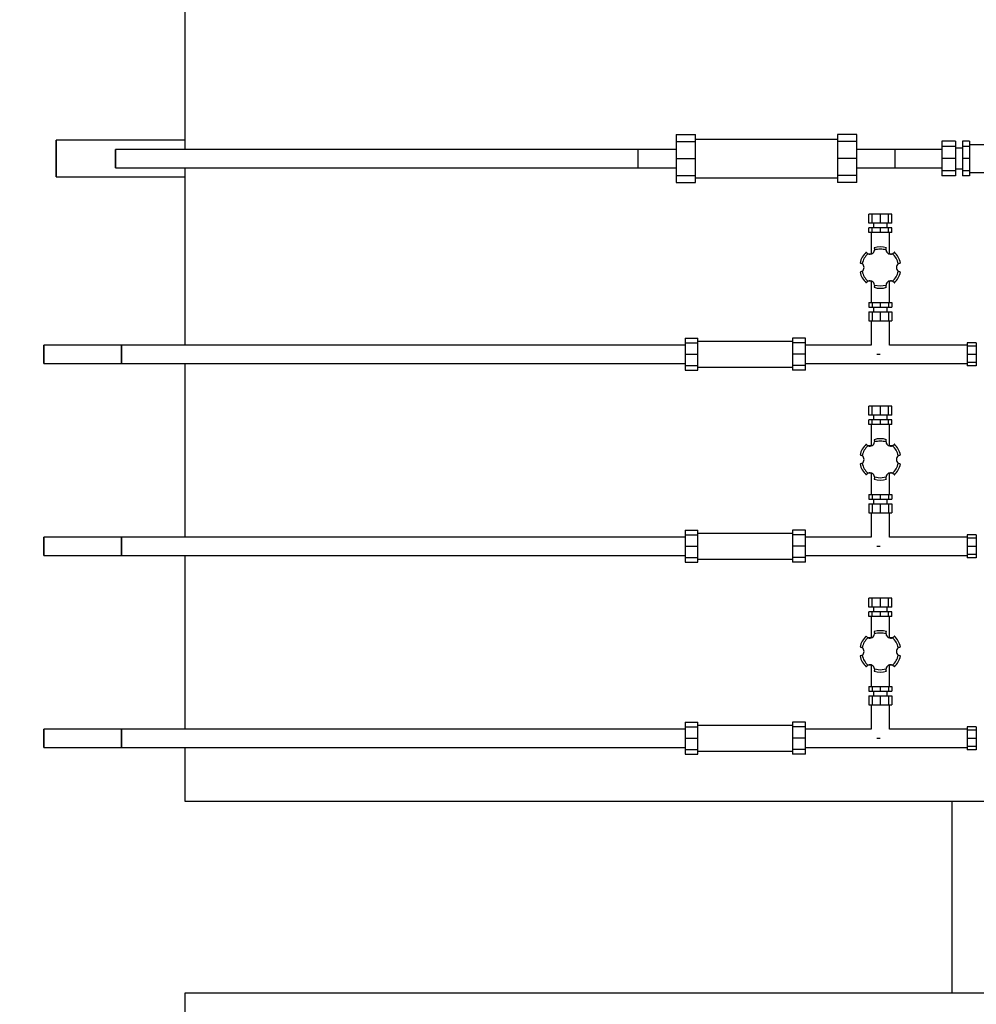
# Model space of a CAD drawing. Header units: millimetres. Extents: x 5 to 589, y 5 to 415.
# Tile 23 of 96: x 266 to 283, y 90 to 107. Entities that reach past the tile are written whole.
import ezdxf

# ---------------------------------------------------------------- set-up
doc = ezdxf.new("R2010")
doc.units = ezdxf.units.MM
doc.layers.add('COTES', color=1, linetype='Continuous')
doc.layers.add('TRAIT-FORT', color=4, linetype='Continuous', lineweight=25)
doc.styles.add('SLDTEXTSTYLE0', font='TXT', dxfattribs={"width": 0.75})
doc.dimstyles.new('SLDDIMSTYLE2', dxfattribs={"dimtxt": 3.5, "dimasz": 2, "dimexe": 0, "dimexo": 0.0625, "dimgap": 0.875, "dimtad": 1, "dimlfac": 30, "dimrnd": 1e-09, "dimzin": 12, "dimdsep": 46, "dimtxsty": 'SLDTEXTSTYLE0', "dimsah": 1, "dimcen": 0.09, "dimadec": 0, "dimazin": 3, "dimtfac": 1, "dimtofl": 0, "dimtmove": 0, "dimatfit": 3, "dimfxl": 0, "dimfrac": 2, "dimtolj": 1, "dimtzin": 12, "dimarcsym": 0})

# ---------------------------------------------------------------- blocks, each defined once
blk = doc.blocks.new('_D_17')
at = {"layer": 'COTES', "color": 1}
for p, q in [((287.744, 116.733), (254.654, 116.733)), ((255.654, 116.733), (255.654, 81.733)), ((287.745, 81.733), (254.654, 81.733))]:
    blk.add_line(p, q, dxfattribs=at)
for points in [[(255.654, 116.733), (255.154, 114.733), (256.154, 114.733)], [(255.654, 81.733), (256.154, 83.733), (255.154, 83.733)]]:
    blk.add_solid(points, dxfattribs=at)
at = {"layer": 'COTES', "color": 1, "insert": (251.142, 94.061), "char_height": 3.5, "attachment_point": 1, "rotation": 90, "style": 'SLDTEXTSTYLE0'}
blk.add_mtext('1050', dxfattribs=at)

msp = doc.modelspace()

# ---------------------------------------------------------------- linework, layer by layer
at = {"layer": 'TRAIT-FORT', "color": 4, "linetype": 'Continuous', "lineweight": 25}
for p, q in [((268.94504, 107.74033), (268.94504, 104.72433)), ((277.47048, 104.98233), (277.80382, 104.98233)), ((277.47048, 104.98233), (277.47048, 104.86029)), ((277.80382, 104.86029), (277.80382, 104.98233)), ((280.60382, 104.98233), (280.27048, 104.98233)), ((280.27048, 104.98233), (280.27048, 104.86029)), ((280.60382, 104.86029), (280.60382, 104.98233)), ((268.94504, 104.88317), (266.7113, 104.88317)), ((266.7113, 104.88317), (266.7113, 104.24817)), ((277.47048, 104.86029), (277.47048, 104.56567)), ((277.47048, 104.86029), (277.80382, 104.86029)), ((280.27048, 104.899), (277.80382, 104.899)), ((277.80382, 104.56567), (277.80382, 104.86029)), ((280.60382, 104.86029), (280.27048, 104.86029)), ((280.27048, 104.86029), (280.27048, 104.56567)), ((280.60382, 104.56567), (280.60382, 104.86029)), ((282.32063, 104.86567), (282.08063, 104.86567)), ((282.08063, 104.86567), (282.08063, 104.7778)), ((282.32063, 104.86567), (282.32063, 104.7778)), ((282.56063, 104.86567), (282.44063, 104.86567)), ((282.44063, 104.86567), (282.44063, 104.7778)), ((282.56063, 104.86567), (282.56063, 104.7778)), ((283.11263, 104.80567), (282.56063, 104.80567)), ((276.80382, 104.72433), (267.74297, 104.72433)), ((267.74297, 104.72433), (267.74297, 104.56567)), ((277.47048, 104.7245), (276.80382, 104.7245)), ((276.80382, 104.7245), (276.80382, 104.40683)), ((281.27048, 104.7245), (280.60382, 104.7245)), ((281.27048, 104.40683), (281.27048, 104.7245)), ((282.08063, 104.72433), (281.27048, 104.72433)), ((282.32063, 104.7778), (282.08063, 104.7778)), ((282.08063, 104.7778), (282.08063, 104.56567)), ((282.32063, 104.7778), (282.32063, 104.56567)), ((282.44063, 104.74567), (282.32063, 104.74567)), ((282.56063, 104.7778), (282.44063, 104.7778)), ((282.44063, 104.7778), (282.44063, 104.56567)), ((282.56063, 104.7778), (282.56063, 104.56567)), ((267.74297, 104.56567), (267.74297, 104.407)), ((277.47048, 104.56567), (277.47048, 104.27104)), ((277.47048, 104.56567), (277.80382, 104.56567)), ((277.80382, 104.27104), (277.80382, 104.56567)), ((280.60382, 104.56567), (280.27048, 104.56567)), ((280.27048, 104.56567), (280.27048, 104.27104)), ((280.60382, 104.27104), (280.60382, 104.56567)), ((282.32063, 104.56567), (282.08063, 104.56567)), ((282.08063, 104.56567), (282.08063, 104.35353)), ((282.32063, 104.56567), (282.32063, 104.35353)), ((282.56063, 104.56567), (282.44063, 104.56567)), ((282.44063, 104.56567), (282.44063, 104.35353)), ((282.56063, 104.56567), (282.56063, 104.35353)), ((267.74297, 104.407), (276.80382, 104.407)), ((268.94504, 104.407), (268.94504, 101.32668)), ((276.80382, 104.40683), (277.47048, 104.40683)), ((280.60382, 104.40683), (281.27048, 104.40683)), ((281.27048, 104.407), (282.08063, 104.407)), ((282.32063, 104.35353), (282.08063, 104.35353)), ((282.08063, 104.35353), (282.08063, 104.26567)), ((282.32063, 104.38567), (282.44063, 104.38567)), ((282.32063, 104.35353), (282.32063, 104.26567)), ((282.56063, 104.35353), (282.44063, 104.35353)), ((282.44063, 104.35353), (282.44063, 104.26567)), ((282.56063, 104.35353), (282.56063, 104.26567)), ((282.56063, 104.32567), (283.11263, 104.32567)), ((266.7113, 104.24817), (268.94504, 104.24817)), ((277.47048, 104.27104), (277.80382, 104.27104)), ((277.47048, 104.27104), (277.47048, 104.149)), ((277.47048, 104.149), (277.80382, 104.149)), ((277.80382, 104.149), (277.80382, 104.27104)), ((277.80382, 104.23233), (280.27048, 104.23233)), ((280.60382, 104.27104), (280.27048, 104.27104)), ((280.27048, 104.27104), (280.27048, 104.149)), ((280.60382, 104.149), (280.27048, 104.149)), ((280.60382, 104.149), (280.60382, 104.27104)), ((282.32063, 104.26567), (282.08063, 104.26567)), ((282.56063, 104.26567), (282.44063, 104.26567)), ((280.81239, 103.44268), (280.81239, 103.60268)), ((280.87097, 103.60268), (280.81239, 103.60268)), ((280.87097, 103.44268), (280.81239, 103.44268)), ((280.87097, 103.44268), (280.87097, 103.60268)), ((281.01239, 103.60268), (280.87097, 103.60268)), ((281.01239, 103.44268), (280.87097, 103.44268)), ((280.89239, 103.44268), (280.89239, 103.36268)), ((281.01239, 103.60268), (281.01239, 103.44268)), ((281.15382, 103.60268), (281.01239, 103.60268)), ((281.15382, 103.44268), (281.01239, 103.44268)), ((281.13239, 103.36268), (281.13239, 103.44268)), ((281.15382, 103.44268), (281.15382, 103.60268)), ((281.21239, 103.60268), (281.15382, 103.60268)), ((281.21239, 103.44268), (281.15382, 103.44268)), ((281.21239, 103.44268), (281.21239, 103.60268)), ((280.81239, 103.28268), (280.81239, 103.36268)), ((280.87097, 103.36268), (280.81239, 103.36268)), ((280.87097, 103.28268), (280.81239, 103.28268)), ((280.85239, 103.28268), (280.85239, 102.91468)), ((280.87097, 103.28268), (280.87097, 103.36268)), ((281.01239, 103.36268), (280.87097, 103.36268)), ((281.01239, 103.28268), (280.87097, 103.28268)), ((281.01239, 103.36268), (281.01239, 103.28268)), ((281.15382, 103.36268), (281.01239, 103.36268)), ((281.15382, 103.28268), (281.01239, 103.28268)), ((281.15382, 103.28268), (281.15382, 103.36268)), ((281.21239, 103.36268), (281.15382, 103.36268)), ((281.21239, 103.28268), (281.15382, 103.28268)), ((281.17239, 102.91468), (281.17239, 103.28268)), ((281.21239, 103.28268), (281.21239, 103.36268)), ((280.79739, 102.91468), (280.86774, 102.91468)), ((281.15705, 102.91468), (281.22747, 102.91468)), ((280.86774, 102.43468), (280.79732, 102.43468)), ((280.85239, 102.43468), (280.85239, 102.06668)), ((281.2274, 102.43468), (281.15705, 102.43468)), ((281.17239, 102.06668), (281.17239, 102.43468)), ((280.912, 102.37083), (281.01239, 102.35468)), ((281.01239, 102.35468), (281.11279, 102.37083)), ((280.81239, 102.06668), (280.81239, 101.98668)), ((280.81239, 102.06668), (280.87097, 102.06668)), ((280.87097, 102.06668), (280.87097, 101.98668)), ((280.87097, 102.06668), (281.01239, 102.06668)), ((281.01239, 102.06668), (281.01239, 101.98668)), ((281.01239, 102.06668), (281.15382, 102.06668)), ((281.15382, 102.06668), (281.15382, 101.98668)), ((281.15382, 102.06668), (281.21239, 102.06668)), ((281.21239, 102.06668), (281.21239, 101.98668)), ((280.81239, 101.98668), (280.87097, 101.98668)), ((280.81239, 101.90668), (280.81239, 101.74668)), ((280.81239, 101.90668), (280.87097, 101.90668)), ((280.87097, 101.98668), (281.01239, 101.98668)), ((280.87097, 101.90668), (280.87097, 101.74668)), ((280.87097, 101.90668), (281.01239, 101.90668)), ((280.89239, 101.98668), (280.89239, 101.90668)), ((281.01239, 101.98668), (281.15382, 101.98668)), ((281.01239, 101.90668), (281.01239, 101.74668)), ((281.01239, 101.90668), (281.15382, 101.90668)), ((281.13239, 101.90668), (281.13239, 101.98668)), ((281.15382, 101.98668), (281.21239, 101.98668)), ((281.15382, 101.90668), (281.15382, 101.74668)), ((281.15382, 101.90668), (281.21239, 101.90668)), ((281.21239, 101.90668), (281.21239, 101.74668)), ((280.81239, 101.74668), (280.87097, 101.74668)), ((280.85373, 101.74668), (280.85373, 101.32668)), ((280.87097, 101.74668), (281.01239, 101.74668)), ((281.01239, 101.74668), (281.15382, 101.74668)), ((281.15382, 101.74668), (281.21239, 101.74668)), ((281.17106, 101.32668), (281.17106, 101.74668)), ((277.62448, 101.44576), (277.84668, 101.44576)), ((277.62448, 101.44576), (277.62448, 101.36441)), ((277.84668, 101.36441), (277.84668, 101.44576)), ((279.49096, 101.39021), (277.84668, 101.39021)), ((279.71316, 101.44576), (279.49096, 101.44576)), ((279.49096, 101.44576), (279.49096, 101.36441)), ((279.71316, 101.36441), (279.71316, 101.44576)), ((267.84502, 101.32668), (266.49569, 101.32668)), ((266.49569, 101.32668), (266.49569, 101.00934)), ((277.62448, 101.32668), (267.84502, 101.32668)), ((267.84502, 101.32668), (267.84502, 101.16801)), ((277.62448, 101.36441), (277.84668, 101.36441)), ((277.62448, 101.36441), (277.62448, 101.16801)), ((277.84668, 101.16801), (277.84668, 101.36441)), ((279.71316, 101.36441), (279.49096, 101.36441)), ((279.49096, 101.36441), (279.49096, 101.16801)), ((279.71316, 101.16801), (279.71316, 101.36441)), ((280.85373, 101.32668), (279.71316, 101.32668)), ((282.51906, 101.32668), (281.17106, 101.32668)), ((282.67906, 101.36801), (282.51906, 101.36801)), ((282.51906, 101.36801), (282.51906, 101.30943)), ((282.67906, 101.30943), (282.51906, 101.30943)), ((282.51906, 101.30943), (282.51906, 101.16801)), ((282.67906, 101.36801), (282.67906, 101.30943)), ((282.67906, 101.30943), (282.67906, 101.16801)), ((267.84502, 101.16801), (267.84502, 101.00934)), ((277.62448, 101.16801), (277.84668, 101.16801)), ((277.62448, 101.16801), (277.62448, 100.97161)), ((277.84668, 100.97161), (277.84668, 101.16801)), ((279.71316, 101.16801), (279.49096, 101.16801)), ((279.49096, 101.16801), (279.49096, 100.97161)), ((279.71316, 100.97161), (279.71316, 101.16801)), ((282.51906, 101.16801), (282.67906, 101.16801)), ((282.51906, 101.16801), (282.51906, 101.02659)), ((282.67906, 101.16801), (282.67906, 101.02659)), ((266.49569, 101.00934), (267.84502, 101.00934)), ((267.84502, 101.00934), (277.62448, 101.00934)), ((268.94504, 101.00934), (268.94504, 97.99334)), ((277.62448, 100.97161), (277.84668, 100.97161)), ((277.62448, 100.97161), (277.62448, 100.89026)), ((277.62448, 100.89026), (277.84668, 100.89026)), ((277.84668, 100.89026), (277.84668, 100.97161)), ((277.84668, 100.94581), (279.49096, 100.94581)), ((279.71316, 100.97161), (279.49096, 100.97161)), ((279.49096, 100.97161), (279.49096, 100.89026)), ((279.71316, 100.89026), (279.49096, 100.89026)), ((279.71316, 101.00934), (282.51906, 101.00934)), ((279.71316, 100.89026), (279.71316, 100.97161)), ((282.67906, 101.02659), (282.51906, 101.02659)), ((282.51906, 101.02659), (282.51906, 100.96801)), ((282.67906, 100.96801), (282.51906, 100.96801)), ((282.67906, 101.02659), (282.67906, 100.96801)), ((280.81239, 100.10934), (280.81239, 100.26934)), ((280.87097, 100.26934), (280.81239, 100.26934)), ((280.87097, 100.10934), (280.87097, 100.26934)), ((281.01239, 100.26934), (280.87097, 100.26934)), ((281.01239, 100.26934), (281.01239, 100.10934)), ((281.15382, 100.26934), (281.01239, 100.26934)), ((281.15382, 100.10934), (281.15382, 100.26934)), ((281.21239, 100.26934), (281.15382, 100.26934)), ((281.21239, 100.10934), (281.21239, 100.26934)), ((280.87097, 100.10934), (280.81239, 100.10934)), ((280.81239, 99.94934), (280.81239, 100.02934)), ((280.87097, 100.02934), (280.81239, 100.02934)), ((281.01239, 100.10934), (280.87097, 100.10934)), ((280.87097, 99.94934), (280.87097, 100.02934)), ((281.01239, 100.02934), (280.87097, 100.02934)), ((280.89239, 100.10934), (280.89239, 100.02934)), ((281.15382, 100.10934), (281.01239, 100.10934)), ((281.01239, 100.02934), (281.01239, 99.94934)), ((281.15382, 100.02934), (281.01239, 100.02934)), ((281.13239, 100.02934), (281.13239, 100.10934)), ((281.21239, 100.10934), (281.15382, 100.10934)), ((281.15382, 99.94934), (281.15382, 100.02934)), ((281.21239, 100.02934), (281.15382, 100.02934)), ((281.21239, 99.94934), (281.21239, 100.02934)), ((280.87097, 99.94934), (280.81239, 99.94934)), ((280.85239, 99.94934), (280.85239, 99.58134)), ((281.01239, 99.94934), (280.87097, 99.94934)), ((281.15382, 99.94934), (281.01239, 99.94934)), ((281.21239, 99.94934), (281.15382, 99.94934)), ((281.17239, 99.58134), (281.17239, 99.94934)), ((280.79739, 99.58134), (280.86774, 99.58134)), ((281.15705, 99.58134), (281.22747, 99.58134)), ((280.86774, 99.10134), (280.79732, 99.10134)), ((280.85239, 99.10134), (280.85239, 98.73334)), ((280.912, 99.0375), (281.01239, 99.02134)), ((281.01239, 99.02134), (281.11279, 99.0375)), ((281.2274, 99.10134), (281.15705, 99.10134)), ((281.17239, 98.73334), (281.17239, 99.10134)), ((280.81239, 98.73334), (280.81239, 98.65334)), ((280.81239, 98.73334), (280.87097, 98.73334)), ((280.81239, 98.65334), (280.87097, 98.65334)), ((280.87097, 98.73334), (280.87097, 98.65334)), ((280.87097, 98.73334), (281.01239, 98.73334)), ((280.87097, 98.65334), (281.01239, 98.65334)), ((280.89239, 98.65334), (280.89239, 98.57334)), ((281.01239, 98.73334), (281.01239, 98.65334)), ((281.01239, 98.73334), (281.15382, 98.73334)), ((281.01239, 98.65334), (281.15382, 98.65334)), ((281.13239, 98.57334), (281.13239, 98.65334)), ((281.15382, 98.73334), (281.15382, 98.65334)), ((281.15382, 98.73334), (281.21239, 98.73334)), ((281.15382, 98.65334), (281.21239, 98.65334)), ((281.21239, 98.73334), (281.21239, 98.65334)), ((280.81239, 98.57334), (280.81239, 98.41334)), ((280.81239, 98.57334), (280.87097, 98.57334)), ((280.87097, 98.57334), (280.87097, 98.41334)), ((280.87097, 98.57334), (281.01239, 98.57334)), ((281.01239, 98.57334), (281.01239, 98.41334)), ((281.01239, 98.57334), (281.15382, 98.57334)), ((281.15382, 98.57334), (281.15382, 98.41334)), ((281.15382, 98.57334), (281.21239, 98.57334)), ((281.21239, 98.57334), (281.21239, 98.41334)), ((280.81239, 98.41334), (280.87097, 98.41334)), ((280.85373, 98.41334), (280.85373, 97.99334)), ((280.87097, 98.41334), (281.01239, 98.41334)), ((281.01239, 98.41334), (281.15382, 98.41334)), ((281.15382, 98.41334), (281.21239, 98.41334)), ((281.17106, 97.99334), (281.17106, 98.41334)), ((267.84502, 97.99334), (266.49569, 97.99334)), ((266.49569, 97.99334), (266.49569, 97.67601)), ((277.62448, 97.99334), (267.84502, 97.99334)), ((267.84502, 97.99334), (267.84502, 97.83468)), ((277.62448, 98.11243), (277.84668, 98.11243)), ((277.62448, 98.11243), (277.62448, 98.03108)), ((277.62448, 98.03108), (277.62448, 97.83468)), ((277.62448, 98.03108), (277.84668, 98.03108)), ((277.84668, 98.03108), (277.84668, 98.11243)), ((279.49096, 98.05688), (277.84668, 98.05688)), ((277.84668, 97.83468), (277.84668, 98.03108)), ((279.71316, 98.11243), (279.49096, 98.11243)), ((279.49096, 98.11243), (279.49096, 98.03108)), ((279.71316, 98.03108), (279.49096, 98.03108)), ((279.49096, 98.03108), (279.49096, 97.83468)), ((279.71316, 98.03108), (279.71316, 98.11243)), ((279.71316, 97.83468), (279.71316, 98.03108)), ((280.85373, 97.99334), (279.71316, 97.99334)), ((282.51906, 97.99334), (281.17106, 97.99334)), ((282.67906, 98.03468), (282.51906, 98.03468)), ((282.51906, 98.03468), (282.51906, 97.9761)), ((282.67906, 97.9761), (282.51906, 97.9761)), ((282.51906, 97.9761), (282.51906, 97.83468)), ((282.67906, 98.03468), (282.67906, 97.9761)), ((282.67906, 97.9761), (282.67906, 97.83468)), ((267.84502, 97.83468), (267.84502, 97.67601)), ((277.62448, 97.83468), (277.84668, 97.83468)), ((277.62448, 97.83468), (277.62448, 97.63828)), ((277.84668, 97.63828), (277.84668, 97.83468)), ((279.71316, 97.83468), (279.49096, 97.83468)), ((279.49096, 97.83468), (279.49096, 97.63828)), ((279.71316, 97.63828), (279.71316, 97.83468)), ((282.51906, 97.83468), (282.67906, 97.83468)), ((282.51906, 97.83468), (282.51906, 97.69326)), ((282.67906, 97.83468), (282.67906, 97.69326)), ((266.49569, 97.67601), (267.84502, 97.67601)), ((267.84502, 97.67601), (277.62448, 97.67601)), ((268.94504, 97.67601), (268.94504, 94.66001)), ((277.62448, 97.63828), (277.84668, 97.63828)), ((277.62448, 97.63828), (277.62448, 97.55693)), ((277.84668, 97.55693), (277.84668, 97.63828)), ((279.71316, 97.63828), (279.49096, 97.63828)), ((279.49096, 97.63828), (279.49096, 97.55693)), ((279.71316, 97.67601), (282.51906, 97.67601)), ((279.71316, 97.55693), (279.71316, 97.63828)), ((282.67906, 97.69326), (282.51906, 97.69326)), ((282.51906, 97.69326), (282.51906, 97.63468)), ((282.67906, 97.63468), (282.51906, 97.63468)), ((282.67906, 97.69326), (282.67906, 97.63468)), ((277.62448, 97.55693), (277.84668, 97.55693)), ((277.84668, 97.61248), (279.49096, 97.61248)), ((279.71316, 97.55693), (279.49096, 97.55693)), ((280.81239, 96.77601), (280.81239, 96.93601)), ((280.87097, 96.93601), (280.81239, 96.93601)), ((280.87097, 96.77601), (280.81239, 96.77601)), ((280.87097, 96.77601), (280.87097, 96.93601)), ((281.01239, 96.93601), (280.87097, 96.93601)), ((281.01239, 96.77601), (280.87097, 96.77601)), ((280.89239, 96.77601), (280.89239, 96.69601)), ((281.01239, 96.93601), (281.01239, 96.77601)), ((281.15382, 96.93601), (281.01239, 96.93601)), ((281.15382, 96.77601), (281.01239, 96.77601)), ((281.13239, 96.69601), (281.13239, 96.77601)), ((281.15382, 96.77601), (281.15382, 96.93601)), ((281.21239, 96.93601), (281.15382, 96.93601)), ((281.21239, 96.77601), (281.15382, 96.77601)), ((281.21239, 96.77601), (281.21239, 96.93601)), ((280.81239, 96.61601), (280.81239, 96.69601)), ((280.87097, 96.69601), (280.81239, 96.69601)), ((280.87097, 96.61601), (280.81239, 96.61601)), ((280.85239, 96.61601), (280.85239, 96.24801)), ((280.87097, 96.61601), (280.87097, 96.69601)), ((281.01239, 96.69601), (280.87097, 96.69601)), ((281.01239, 96.61601), (280.87097, 96.61601)), ((281.01239, 96.69601), (281.01239, 96.61601)), ((281.15382, 96.69601), (281.01239, 96.69601)), ((281.15382, 96.61601), (281.01239, 96.61601)), ((281.15382, 96.61601), (281.15382, 96.69601)), ((281.21239, 96.69601), (281.15382, 96.69601)), ((281.21239, 96.61601), (281.15382, 96.61601)), ((281.17239, 96.24801), (281.17239, 96.61601)), ((281.21239, 96.61601), (281.21239, 96.69601)), ((280.79739, 96.24801), (280.86774, 96.24801)), ((281.15705, 96.24801), (281.22747, 96.24801)), ((280.86774, 95.76801), (280.79732, 95.76801)), ((280.85239, 95.76801), (280.85239, 95.40001)), ((281.2274, 95.76801), (281.15705, 95.76801)), ((281.17239, 95.40001), (281.17239, 95.76801)), ((280.912, 95.70417), (281.01239, 95.68801)), ((281.01239, 95.68801), (281.11279, 95.70417)), ((280.81239, 95.40001), (280.81239, 95.32001)), ((280.81239, 95.40001), (280.87097, 95.40001)), ((280.87097, 95.40001), (280.87097, 95.32001)), ((280.87097, 95.40001), (281.01239, 95.40001)), ((281.01239, 95.40001), (281.01239, 95.32001)), ((281.01239, 95.40001), (281.15382, 95.40001)), ((281.15382, 95.40001), (281.15382, 95.32001)), ((281.15382, 95.40001), (281.21239, 95.40001)), ((281.21239, 95.40001), (281.21239, 95.32001)), ((280.81239, 95.32001), (280.87097, 95.32001)), ((280.81239, 95.24001), (280.81239, 95.08001)), ((280.81239, 95.24001), (280.87097, 95.24001)), ((280.87097, 95.32001), (281.01239, 95.32001)), ((280.87097, 95.24001), (280.87097, 95.08001)), ((280.87097, 95.24001), (281.01239, 95.24001)), ((280.89239, 95.32001), (280.89239, 95.24001)), ((281.01239, 95.32001), (281.15382, 95.32001)), ((281.01239, 95.24001), (281.01239, 95.08001)), ((281.01239, 95.24001), (281.15382, 95.24001)), ((281.13239, 95.24001), (281.13239, 95.32001)), ((281.15382, 95.32001), (281.21239, 95.32001)), ((281.15382, 95.24001), (281.15382, 95.08001)), ((281.15382, 95.24001), (281.21239, 95.24001)), ((281.21239, 95.24001), (281.21239, 95.08001)), ((280.81239, 95.08001), (280.87097, 95.08001)), ((280.85373, 95.08001), (280.85373, 94.66001)), ((280.87097, 95.08001), (281.01239, 95.08001)), ((281.01239, 95.08001), (281.15382, 95.08001)), ((281.15382, 95.08001), (281.21239, 95.08001)), ((281.17106, 94.66001), (281.17106, 95.08001)), ((277.62448, 94.77909), (277.84668, 94.77909)), ((277.62448, 94.77909), (277.62448, 94.69774)), ((277.84668, 94.69774), (277.84668, 94.77909)), ((279.49096, 94.72354), (277.84668, 94.72354)), ((279.71316, 94.77909), (279.49096, 94.77909)), ((279.49096, 94.77909), (279.49096, 94.69774)), ((279.71316, 94.69774), (279.71316, 94.77909)), ((267.84502, 94.66001), (266.49569, 94.66001)), ((266.49569, 94.66001), (266.49569, 94.34268)), ((277.62448, 94.66001), (267.84502, 94.66001)), ((267.84502, 94.66001), (267.84502, 94.50134)), ((277.62448, 94.69774), (277.62448, 94.50134)), ((277.62448, 94.69774), (277.84668, 94.69774)), ((277.84668, 94.50134), (277.84668, 94.69774)), ((279.71316, 94.69774), (279.49096, 94.69774)), ((279.49096, 94.69774), (279.49096, 94.50134)), ((279.71316, 94.50134), (279.71316, 94.69774)), ((280.85373, 94.66001), (279.71316, 94.66001)), ((282.51906, 94.66001), (281.17106, 94.66001)), ((282.67906, 94.70134), (282.51906, 94.70134)), ((282.51906, 94.70134), (282.51906, 94.64277)), ((282.67906, 94.64277), (282.51906, 94.64277)), ((282.51906, 94.64277), (282.51906, 94.50134)), ((282.67906, 94.70134), (282.67906, 94.64277)), ((282.67906, 94.64277), (282.67906, 94.50134)), ((267.84502, 94.50134), (267.84502, 94.34268)), ((277.62448, 94.50134), (277.62448, 94.30494)), ((277.62448, 94.50134), (277.84668, 94.50134)), ((277.84668, 94.30494), (277.84668, 94.50134)), ((279.71316, 94.50134), (279.49096, 94.50134)), ((279.49096, 94.50134), (279.49096, 94.30494)), ((279.71316, 94.30494), (279.71316, 94.50134)), ((282.51906, 94.50134), (282.67906, 94.50134)), ((282.51906, 94.50134), (282.51906, 94.35992)), ((282.67906, 94.50134), (282.67906, 94.35992)), ((266.49569, 94.34268), (267.84502, 94.34268)), ((267.84502, 94.34268), (277.62448, 94.34268)), ((268.94504, 94.34268), (268.94504, 93.40884)), ((277.62448, 94.30494), (277.84668, 94.30494)), ((277.62448, 94.30494), (277.62448, 94.22359)), ((277.62448, 94.22359), (277.84668, 94.22359)), ((277.84668, 94.22359), (277.84668, 94.30494)), ((277.84668, 94.27914), (279.49096, 94.27914)), ((279.71316, 94.30494), (279.49096, 94.30494)), ((279.49096, 94.30494), (279.49096, 94.22359)), ((279.71316, 94.22359), (279.49096, 94.22359)), ((279.71316, 94.34268), (282.51906, 94.34268)), ((279.71316, 94.22359), (279.71316, 94.30494)), ((282.67906, 94.35992), (282.51906, 94.35992)), ((282.51906, 94.35992), (282.51906, 94.30134)), ((282.67906, 94.30134), (282.51906, 94.30134)), ((282.67906, 94.35992), (282.67906, 94.30134)), ((268.94504, 93.40884), (285.6117, 93.40884)), ((282.25538, 93.40884), (282.25538, 90.0755)), ((285.6117, 90.0755), (268.94504, 90.0755)), ((268.94504, 90.0755), (268.94504, 84.6643))]:
    msp.add_line(p, q, dxfattribs=at)
for centre, radius, start, end in [((281.01239, 102.67468), 0.36, 132.75874, 167.24126), ((280.83239, 102.98645), 0.08, 245.685335, 354.314665), ((281.01239, 102.67468), 0.36, 72.75874, 107.24126), ((281.19239, 102.98645), 0.08, 185.685335, 294.314665), ((281.01239, 102.67468), 0.36, 12.75874, 47.24126), ((281.01239, 102.67468), 0.36, 192.75874, 227.24126), ((280.65239, 102.67468), 0.08, 305.685335, 54.314665), ((281.01239, 102.67468), 0.36, 312.75874, 347.24126), ((281.37239, 102.67468), 0.08, 125.685335, 234.314665), ((280.83239, 102.36291), 0.08, 5.685335, 114.314665), ((281.19239, 102.36291), 0.08, 65.685335, 174.314665), ((281.01239, 102.67468), 0.36, 252.75874, 287.24126), ((281.01239, 99.34134), 0.36, 72.75874, 107.24126), ((281.01239, 99.34134), 0.36, 132.75874, 167.24126), ((280.83239, 99.65311), 0.08, 245.685335, 354.314665), ((281.19239, 99.65311), 0.08, 185.685335, 294.314665), ((281.01239, 99.34134), 0.36, 12.75874, 47.24126), ((280.65239, 99.34134), 0.08, 305.685335, 54.314665), ((281.37239, 99.34134), 0.08, 125.685335, 234.314665), ((281.01239, 99.34134), 0.36, 192.75874, 227.24126), ((281.01239, 99.34134), 0.36, 312.75874, 347.24126), ((280.83239, 99.02957), 0.08, 5.685335, 114.314665), ((281.01239, 99.34134), 0.36, 252.75874, 287.24126), ((281.19239, 99.02957), 0.08, 65.685335, 174.314665), ((281.01239, 96.00801), 0.36, 132.75874, 167.24126), ((280.83239, 96.31978), 0.08, 245.685335, 354.314665), ((281.01239, 96.00801), 0.36, 72.75874, 107.24126), ((281.19239, 96.31978), 0.08, 185.685335, 294.314665), ((281.01239, 96.00801), 0.36, 12.75874, 47.24126), ((281.01239, 96.00801), 0.36, 192.75874, 227.24126), ((280.65239, 96.00801), 0.08, 305.685335, 54.314665), ((281.01239, 96.00801), 0.36, 312.75874, 347.24126), ((281.37239, 96.00801), 0.08, 125.685335, 234.314665), ((280.83239, 95.69624), 0.08, 5.685335, 114.314665), ((281.19239, 95.69624), 0.08, 65.685335, 174.314665), ((281.01239, 96.00801), 0.36, 252.75874, 287.24126)]:
    msp.add_arc(centre, radius, start, end, dxfattribs=at)
for points, knots in [([(266.7113, 104.24817), (266.7113, 104.2492), (266.7113, 104.25132), (266.7113, 104.26898), (266.7113, 104.29827), (266.7113, 104.33957), (266.7113, 104.39033), (266.7113, 104.44724), (266.7113, 104.50641), (266.7113, 104.56567), (266.7113, 104.62492), (266.7113, 104.68409), (266.7113, 104.741), (266.7113, 104.79176), (266.7113, 104.83306), (266.7113, 104.86235), (266.7113, 104.88001), (266.7113, 104.88214), (266.7113, 104.88317)], [0, 0, 0, 0, 0.05825802, 0.12000566, 0.18432041, 0.25, 0.31567959, 0.37999434, 0.44174198, 0.5, 0.55825802, 0.62000566, 0.68432041, 0.75, 0.81567959, 0.87999434, 0.94174198, 1, 1, 1, 1]), ([(267.74297, 104.407), (267.74297, 104.40912), (267.74297, 104.41238), (267.74297, 104.43216), (267.74297, 104.45264), (267.74297, 104.47806), (267.74297, 104.515), (267.74297, 104.56567), (267.74297, 104.61633), (267.74297, 104.65327), (267.74297, 104.67869), (267.74297, 104.69917), (267.74297, 104.71895), (267.74297, 104.72221), (267.74297, 104.72433)], [0, 0, 0, 0, 0.119728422, 0.18418033, 0.25, 0.31581967, 0.380271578, 0.5, 0.619728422, 0.68418033, 0.75, 0.81581967, 0.880271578, 1, 1, 1, 1]), ([(280.79945, 102.91354), (280.79566, 102.91548), (280.78806, 102.91936), (280.77897, 102.92663), (280.77255, 102.93316), (280.76869, 102.93802), (280.76822, 102.93867), (280.76799, 102.939)], [0, 0, 0, 0, 0.200353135, 0.401081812, 0.596275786, 0.799995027, 1, 1, 1, 1]), ([(280.90569, 103.0185), (280.90588, 103.0181), (280.90624, 103.01729), (280.90874, 103.01087), (280.91127, 103.00119), (280.91268, 102.98971), (280.91221, 102.98197), (280.912, 102.97852)], [0, 0, 0, 0, 0.211540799, 0.423055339, 0.634380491, 0.837184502, 1, 1, 1, 1]), ([(281.11279, 102.97852), (281.1126, 102.98117), (281.11213, 102.98799), (281.11307, 102.99858), (281.11533, 103.00852), (281.11779, 103.01551), (281.11899, 103.01826), (281.11908, 103.01845), (281.1191, 103.0185)], [0, 0, 0, 0, 0.125513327, 0.322287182, 0.519016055, 0.718338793, 0.927578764, 1, 1, 1, 1]), ([(281.2568, 102.939), (281.25654, 102.93863), (281.25603, 102.93791), (281.25172, 102.93253), (281.2446, 102.92551), (281.23537, 102.91855), (281.22843, 102.91508), (281.22533, 102.91354)], [0, 0, 0, 0, 0.2115408, 0.42305534, 0.63438049, 0.8371845, 1, 1, 1, 1]), ([(280.66128, 102.75418), (280.66173, 102.75414), (280.66261, 102.75405), (280.66942, 102.75301), (280.67907, 102.75036), (280.68971, 102.74584), (280.69618, 102.74156), (280.69906, 102.73966)], [0, 0, 0, 0, 0.2115408, 0.42305534, 0.63438049, 0.8371845, 1, 1, 1, 1]), ([(281.32573, 102.73966), (281.3293, 102.74198), (281.33646, 102.74662), (281.3473, 102.75085), (281.35617, 102.75315), (281.36231, 102.75406), (281.36311, 102.75414), (281.36351, 102.75418)], [0, 0, 0, 0, 0.20035313, 0.40108181, 0.59627579, 0.79999503, 1, 1, 1, 1]), ([(280.69906, 102.6097), (280.69548, 102.60738), (280.68833, 102.60273), (280.67749, 102.5985), (280.66862, 102.5962), (280.66248, 102.59529), (280.66168, 102.59521), (280.66128, 102.59517)], [0, 0, 0, 0, 0.20035313, 0.40108181, 0.59627579, 0.79999503, 1, 1, 1, 1]), ([(281.36351, 102.59517), (281.36306, 102.59522), (281.36218, 102.5953), (281.35537, 102.59635), (281.34572, 102.59899), (281.33508, 102.60351), (281.32861, 102.60779), (281.32573, 102.6097)], [0, 0, 0, 0, 0.2115408, 0.42305534, 0.63438049, 0.8371845, 1, 1, 1, 1]), ([(280.76799, 102.41036), (280.76824, 102.41072), (280.76876, 102.41144), (280.77307, 102.41682), (280.78019, 102.42385), (280.78942, 102.43081), (280.79636, 102.43427), (280.79945, 102.43581)], [0, 0, 0, 0, 0.2115408, 0.42305534, 0.63438049, 0.8371845, 1, 1, 1, 1]), ([(281.22533, 102.43581), (281.22913, 102.43387), (281.23673, 102.43), (281.24582, 102.42273), (281.25224, 102.41619), (281.2561, 102.41133), (281.25657, 102.41068), (281.2568, 102.41036)], [0, 0, 0, 0, 0.20035313, 0.40108181, 0.59627579, 0.79999503, 1, 1, 1, 1]), ([(280.912, 102.37083), (280.91222, 102.36658), (280.91266, 102.35805), (280.91091, 102.34655), (280.90847, 102.33772), (280.90618, 102.33195), (280.90586, 102.33122), (280.90569, 102.33085)], [0, 0, 0, 0, 0.20035313, 0.40108181, 0.59627579, 0.79999503, 1, 1, 1, 1]), ([(281.1191, 102.33085), (281.11891, 102.33126), (281.11854, 102.33207), (281.11605, 102.33849), (281.11349, 102.34816), (281.11247, 102.35716), (281.11235, 102.36473), (281.1126, 102.36818), (281.11279, 102.37083)], [0, 0, 0, 0, 0.2114855, 0.42294474, 0.63421465, 0.83696564, 0.8744323, 1, 1, 1, 1]), ([(280.85373, 101.90668), (280.85477, 101.90668), (280.85581, 101.90668), (280.86505, 101.90668), (280.86514, 101.90668)], [0, 0, 0, 0, 0.99017482, 1, 1, 1, 1]), ([(281.15965, 101.90668), (281.15974, 101.90668), (281.16897, 101.90668), (281.17002, 101.90668), (281.17106, 101.90668)], [0, 0, 0, 0, 0.00982518, 1, 1, 1, 1]), ([(266.49569, 101.00934), (266.49569, 101.01146), (266.49569, 101.01472), (266.49569, 101.03451), (266.49569, 101.05499), (266.49569, 101.08041), (266.49569, 101.11735), (266.49569, 101.16801), (266.49569, 101.21867), (266.49569, 101.25561), (266.49569, 101.28103), (266.49569, 101.30151), (266.49569, 101.3213), (266.49569, 101.32456), (266.49569, 101.32668)], [0, 0, 0, 0, 0.11972842, 0.18418033, 0.25, 0.31581967, 0.38027158, 0.5, 0.61972842, 0.68418033, 0.75, 0.81581967, 0.88027158, 1, 1, 1, 1]), ([(267.84502, 101.00934), (267.84502, 101.01146), (267.84502, 101.01472), (267.84502, 101.03451), (267.84502, 101.05499), (267.84502, 101.08041), (267.84502, 101.11735), (267.84502, 101.16801), (267.84502, 101.21867), (267.84502, 101.25561), (267.84502, 101.28103), (267.84502, 101.30151), (267.84502, 101.3213), (267.84502, 101.32456), (267.84502, 101.32668)], [0, 0, 0, 0, 0.119728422, 0.18418033, 0.25, 0.31581967, 0.380271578, 0.5, 0.619728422, 0.68418033, 0.75, 0.81581967, 0.880271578, 1, 1, 1, 1]), ([(280.95262, 101.16801), (280.95308, 101.16801), (280.9711, 101.16801), (280.99293, 101.16801), (281.01241, 101.16801), (281.01241, 101.16801)], [0, 0, 0, 0, 0.025229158, 0.999700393, 1, 1, 1, 1]), ([(280.90569, 99.68517), (280.90588, 99.68476), (280.90624, 99.68395), (280.90874, 99.67753), (280.91127, 99.66786), (280.91268, 99.65638), (280.91221, 99.64864), (280.912, 99.64519)], [0, 0, 0, 0, 0.2115408, 0.42305534, 0.63438049, 0.8371845, 1, 1, 1, 1]), ([(281.11279, 99.64519), (281.1126, 99.64784), (281.11213, 99.65466), (281.11307, 99.66525), (281.11533, 99.67519), (281.11779, 99.68217), (281.11899, 99.68492), (281.11908, 99.68512), (281.1191, 99.68517)], [0, 0, 0, 0, 0.12551333, 0.32228718, 0.51901606, 0.71833879, 0.92757876, 1, 1, 1, 1]), ([(280.79945, 99.58021), (280.79566, 99.58215), (280.78806, 99.58602), (280.77897, 99.59329), (280.77255, 99.59983), (280.76869, 99.60469), (280.76822, 99.60534), (280.76799, 99.60566)], [0, 0, 0, 0, 0.20035313, 0.40108181, 0.59627579, 0.79999503, 1, 1, 1, 1]), ([(281.2568, 99.60566), (281.25654, 99.6053), (281.25603, 99.60458), (281.25172, 99.5992), (281.2446, 99.59217), (281.23537, 99.58521), (281.22843, 99.58175), (281.22533, 99.58021)], [0, 0, 0, 0, 0.2115408, 0.42305534, 0.63438049, 0.8371845, 1, 1, 1, 1]), ([(280.66128, 99.42085), (280.66173, 99.4208), (280.66261, 99.42072), (280.66942, 99.41967), (280.67907, 99.41703), (280.68971, 99.41251), (280.69618, 99.40823), (280.69906, 99.40632)], [0, 0, 0, 0, 0.2115408, 0.42305534, 0.63438049, 0.8371845, 1, 1, 1, 1]), ([(281.32573, 99.40632), (281.3293, 99.40864), (281.33646, 99.41329), (281.3473, 99.41752), (281.35617, 99.41982), (281.36231, 99.42073), (281.36311, 99.42081), (281.36351, 99.42085)], [0, 0, 0, 0, 0.200353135, 0.401081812, 0.596275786, 0.799995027, 1, 1, 1, 1]), ([(280.69906, 99.27637), (280.69548, 99.27405), (280.68833, 99.2694), (280.67749, 99.26517), (280.66862, 99.26287), (280.66248, 99.26196), (280.66168, 99.26188), (280.66128, 99.26184)], [0, 0, 0, 0, 0.200353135, 0.401081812, 0.596275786, 0.799995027, 1, 1, 1, 1]), ([(281.36351, 99.26184), (281.36306, 99.26188), (281.36218, 99.26197), (281.35537, 99.26301), (281.34572, 99.26566), (281.33508, 99.27018), (281.32861, 99.27446), (281.32573, 99.27637)], [0, 0, 0, 0, 0.2115408, 0.42305534, 0.63438049, 0.8371845, 1, 1, 1, 1]), ([(280.76799, 99.07702), (280.76824, 99.07739), (280.76876, 99.07811), (280.77307, 99.08349), (280.78019, 99.09051), (280.78942, 99.09747), (280.79636, 99.10094), (280.79945, 99.10248)], [0, 0, 0, 0, 0.2115408, 0.42305534, 0.63438049, 0.8371845, 1, 1, 1, 1]), ([(280.912, 99.0375), (280.91222, 99.03324), (280.91266, 99.02472), (280.91091, 99.01322), (280.90847, 99.00439), (280.90618, 98.99861), (280.90586, 98.99788), (280.90569, 98.99752)], [0, 0, 0, 0, 0.20035313, 0.40108181, 0.59627579, 0.79999503, 1, 1, 1, 1]), ([(281.1191, 98.99752), (281.11891, 98.99793), (281.11854, 98.99874), (281.11605, 99.00516), (281.11349, 99.01483), (281.11247, 99.02382), (281.11235, 99.03139), (281.1126, 99.03484), (281.11279, 99.0375)], [0, 0, 0, 0, 0.2114855, 0.42294474, 0.63421465, 0.83696564, 0.8744323, 1, 1, 1, 1]), ([(281.22533, 99.10248), (281.22913, 99.10054), (281.23673, 99.09666), (281.24582, 99.08939), (281.25224, 99.08286), (281.2561, 99.078), (281.25657, 99.07735), (281.2568, 99.07702)], [0, 0, 0, 0, 0.20035313, 0.40108181, 0.59627579, 0.79999503, 1, 1, 1, 1]), ([(280.85373, 98.57334), (280.85477, 98.57334), (280.85581, 98.57334), (280.86505, 98.57334), (280.86514, 98.57334)], [0, 0, 0, 0, 0.99017482, 1, 1, 1, 1]), ([(281.15965, 98.57334), (281.15974, 98.57334), (281.16897, 98.57334), (281.17002, 98.57334), (281.17106, 98.57334)], [0, 0, 0, 0, 0.00982518, 1, 1, 1, 1]), ([(266.49569, 97.67601), (266.49569, 97.67813), (266.49569, 97.68139), (266.49569, 97.70118), (266.49569, 97.72165), (266.49569, 97.74707), (266.49569, 97.78401), (266.49569, 97.83468), (266.49569, 97.88534), (266.49569, 97.92228), (266.49569, 97.9477), (266.49569, 97.96818), (266.49569, 97.98796), (266.49569, 97.99122), (266.49569, 97.99334)], [0, 0, 0, 0, 0.11972842, 0.18418033, 0.25, 0.31581967, 0.38027158, 0.5, 0.61972842, 0.68418033, 0.75, 0.81581967, 0.88027158, 1, 1, 1, 1]), ([(267.84502, 97.67601), (267.84502, 97.67813), (267.84502, 97.68139), (267.84502, 97.70118), (267.84502, 97.72165), (267.84502, 97.74707), (267.84502, 97.78401), (267.84502, 97.83468), (267.84502, 97.88534), (267.84502, 97.92228), (267.84502, 97.9477), (267.84502, 97.96818), (267.84502, 97.98796), (267.84502, 97.99122), (267.84502, 97.99334)], [0, 0, 0, 0, 0.11972842, 0.18418033, 0.25, 0.31581967, 0.38027158, 0.5, 0.61972842, 0.68418033, 0.75, 0.81581967, 0.88027158, 1, 1, 1, 1]), ([(280.95262, 97.83468), (280.95308, 97.83468), (280.97096, 97.83468), (280.9917, 97.83468), (281.01191, 97.83468)], [0, 0, 0, 0, 0.02544136, 1, 1, 1, 1]), ([(280.79945, 96.24688), (280.79566, 96.24881), (280.78806, 96.25269), (280.77897, 96.25996), (280.77255, 96.26649), (280.76869, 96.27136), (280.76822, 96.27201), (280.76799, 96.27233)], [0, 0, 0, 0, 0.200353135, 0.401081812, 0.596275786, 0.799995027, 1, 1, 1, 1]), ([(280.90569, 96.35183), (280.90588, 96.35143), (280.90624, 96.35062), (280.90874, 96.3442), (280.91127, 96.33452), (280.91268, 96.32305), (280.91221, 96.3153), (280.912, 96.31185)], [0, 0, 0, 0, 0.2115408, 0.42305534, 0.63438049, 0.8371845, 1, 1, 1, 1]), ([(281.11279, 96.31185), (281.1126, 96.31451), (281.11213, 96.32132), (281.11307, 96.33191), (281.11533, 96.34186), (281.11779, 96.34884), (281.11899, 96.35159), (281.11908, 96.35178), (281.1191, 96.35183)], [0, 0, 0, 0, 0.125513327, 0.322287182, 0.519016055, 0.718338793, 0.927578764, 1, 1, 1, 1]), ([(281.2568, 96.27233), (281.25654, 96.27197), (281.25603, 96.27124), (281.25172, 96.26587), (281.2446, 96.25884), (281.23537, 96.25188), (281.22843, 96.24842), (281.22533, 96.24688)], [0, 0, 0, 0, 0.2115408, 0.42305534, 0.63438049, 0.8371845, 1, 1, 1, 1]), ([(280.66128, 96.08752), (280.66173, 96.08747), (280.66261, 96.08738), (280.66942, 96.08634), (280.67907, 96.08369), (280.68971, 96.07918), (280.69618, 96.0749), (280.69906, 96.07299)], [0, 0, 0, 0, 0.2115408, 0.42305534, 0.63438049, 0.8371845, 1, 1, 1, 1]), ([(281.32573, 96.07299), (281.3293, 96.07531), (281.33646, 96.07995), (281.3473, 96.08418), (281.35617, 96.08648), (281.36231, 96.0874), (281.36311, 96.08748), (281.36351, 96.08752)], [0, 0, 0, 0, 0.200353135, 0.401081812, 0.596275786, 0.799995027, 1, 1, 1, 1]), ([(280.69906, 95.94303), (280.69548, 95.94071), (280.68833, 95.93607), (280.67749, 95.93184), (280.66862, 95.92954), (280.66248, 95.92862), (280.66168, 95.92855), (280.66128, 95.92851)], [0, 0, 0, 0, 0.20035313, 0.40108181, 0.59627579, 0.79999503, 1, 1, 1, 1]), ([(281.36351, 95.92851), (281.36306, 95.92855), (281.36218, 95.92864), (281.35537, 95.92968), (281.34572, 95.93233), (281.33508, 95.93685), (281.32861, 95.94113), (281.32573, 95.94303)], [0, 0, 0, 0, 0.211540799, 0.423055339, 0.634380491, 0.837184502, 1, 1, 1, 1]), ([(280.76799, 95.74369), (280.76824, 95.74405), (280.76876, 95.74478), (280.77307, 95.75015), (280.78019, 95.75718), (280.78942, 95.76414), (280.79636, 95.7676), (280.79945, 95.76915)], [0, 0, 0, 0, 0.2115408, 0.42305534, 0.63438049, 0.8371845, 1, 1, 1, 1]), ([(281.22533, 95.76915), (281.22913, 95.76721), (281.23673, 95.76333), (281.24582, 95.75606), (281.25224, 95.74953), (281.2561, 95.74466), (281.25657, 95.74401), (281.2568, 95.74369)], [0, 0, 0, 0, 0.20035313, 0.40108181, 0.59627579, 0.79999503, 1, 1, 1, 1]), ([(280.912, 95.70417), (280.91222, 95.69991), (280.91266, 95.69139), (280.91091, 95.67989), (280.90847, 95.67105), (280.90618, 95.66528), (280.90586, 95.66455), (280.90569, 95.66419)], [0, 0, 0, 0, 0.20035313, 0.40108181, 0.59627579, 0.79999503, 1, 1, 1, 1]), ([(281.1191, 95.66419), (281.11891, 95.66459), (281.11854, 95.6654), (281.11605, 95.67182), (281.11349, 95.68149), (281.11247, 95.69049), (281.11235, 95.69806), (281.1126, 95.70151), (281.11279, 95.70417)], [0, 0, 0, 0, 0.2114855, 0.42294474, 0.63421465, 0.83696564, 0.8744323, 1, 1, 1, 1]), ([(280.85373, 95.24001), (280.85477, 95.24001), (280.85581, 95.24001), (280.86505, 95.24001), (280.86514, 95.24001)], [0, 0, 0, 0, 0.99017482, 1, 1, 1, 1]), ([(281.15965, 95.24001), (281.15974, 95.24001), (281.16897, 95.24001), (281.17002, 95.24001), (281.17106, 95.24001)], [0, 0, 0, 0, 0.00982518, 1, 1, 1, 1]), ([(266.49569, 94.34268), (266.49569, 94.3448), (266.49569, 94.34806), (266.49569, 94.36784), (266.49569, 94.38832), (266.49569, 94.41374), (266.49569, 94.45068), (266.49569, 94.50134), (266.49569, 94.55201), (266.49569, 94.58895), (266.49569, 94.61437), (266.49569, 94.63485), (266.49569, 94.65463), (266.49569, 94.65789), (266.49569, 94.66001)], [0, 0, 0, 0, 0.11972842, 0.18418033, 0.25, 0.31581967, 0.38027158, 0.5, 0.61972842, 0.68418033, 0.75, 0.81581967, 0.88027158, 1, 1, 1, 1]), ([(267.84502, 94.34268), (267.84502, 94.3448), (267.84502, 94.34806), (267.84502, 94.36784), (267.84502, 94.38832), (267.84502, 94.41374), (267.84502, 94.45068), (267.84502, 94.50134), (267.84502, 94.55201), (267.84502, 94.58895), (267.84502, 94.61437), (267.84502, 94.63485), (267.84502, 94.65463), (267.84502, 94.65789), (267.84502, 94.66001)], [0, 0, 0, 0, 0.11972842, 0.18418033, 0.25, 0.31581967, 0.38027158, 0.5, 0.61972842, 0.68418033, 0.75, 0.81581967, 0.88027158, 1, 1, 1, 1]), ([(280.95262, 94.50134), (280.95308, 94.50134), (280.9711, 94.50134), (280.99293, 94.50134), (281.01241, 94.50134), (281.01241, 94.50134)], [0, 0, 0, 0, 0.02522896, 0.99970039, 1, 1, 1, 1])]:
    msp.add_open_spline(points, degree=3, knots=knots, dxfattribs=at)
for points in [[(281.11279, 102.97852), (281.07932, 102.9866), (281.01239, 103.00276), (280.94547, 102.9866), (280.912, 102.97852)], [(280.79945, 102.91354), (280.77573, 102.8886), (280.72827, 102.83872), (280.7088, 102.77268), (280.69906, 102.73966)], [(281.32573, 102.73966), (281.31599, 102.77268), (281.29652, 102.83872), (281.24906, 102.8886), (281.22533, 102.91354)], [(280.69906, 102.6097), (280.7088, 102.57668), (280.72827, 102.51064), (280.77573, 102.46075), (280.79945, 102.43581)], [(281.22533, 102.43581), (281.24906, 102.46075), (281.29652, 102.51064), (281.31599, 102.57668), (281.32573, 102.6097)], [(280.79945, 99.58021), (280.77573, 99.55527), (280.72827, 99.50538), (280.7088, 99.43934), (280.69906, 99.40632)], [(281.11279, 99.64519), (281.07932, 99.65327), (281.01239, 99.66942), (280.94547, 99.65327), (280.912, 99.64519)], [(281.32573, 99.40632), (281.31599, 99.43934), (281.29652, 99.50538), (281.24906, 99.55527), (281.22533, 99.58021)], [(280.69906, 99.27637), (280.7088, 99.24334), (280.72827, 99.1773), (280.77573, 99.12742), (280.79945, 99.10248)], [(281.22533, 99.10248), (281.24906, 99.12742), (281.29652, 99.1773), (281.31599, 99.24334), (281.32573, 99.27637)], [(281.11279, 96.31185), (281.07932, 96.31993), (281.01239, 96.33609), (280.94547, 96.31993), (280.912, 96.31185)], [(280.79945, 96.24688), (280.77573, 96.22193), (280.72827, 96.17205), (280.7088, 96.10601), (280.69906, 96.07299)], [(281.32573, 96.07299), (281.31599, 96.10601), (281.29652, 96.17205), (281.24906, 96.22193), (281.22533, 96.24688)], [(280.69906, 95.94303), (280.7088, 95.91001), (280.72827, 95.84397), (280.77573, 95.79409), (280.79945, 95.76915)], [(281.22533, 95.76915), (281.24906, 95.79409), (281.29652, 95.84397), (281.31599, 95.91001), (281.32573, 95.94303)]]:
    msp.add_open_spline(points, degree=3, dxfattribs=at)

# ---------------------------------------------------------------- dimensions: what is measured, and where the dimension line sits
at = {"layer": 'COTES', "color": 1}
dim = msp.add_linear_dim(base=(255.65385, 81.73312), p1=(288.74448, 116.73319), p2=(288.74454, 81.73312), angle=90, dimstyle='SLDDIMSTYLE2', dxfattribs=at)
dim.commit()
dim.dimension.update_dxf_attribs({"geometry": '_D_17', "text_midpoint": (255.65385, 99.23316), "dimtype": 160})

doc.saveas('drawing.dxf')
